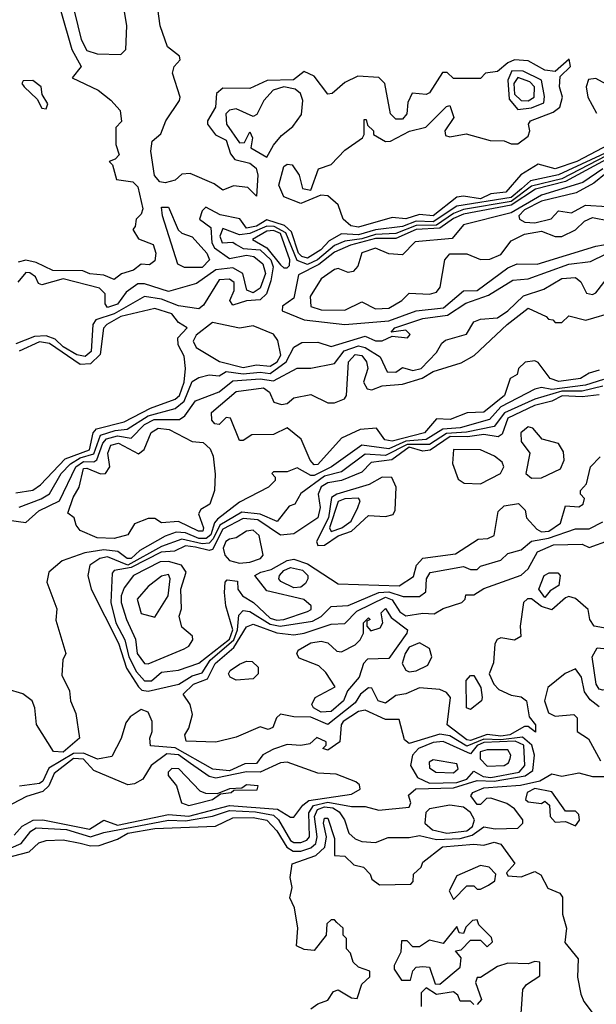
# Model space of a CAD drawing. Extents: x 2889633 to 3052318, y 540750 to 918690.
# Tile 72 of 256: x 3032217 to 3033916, y 568801 to 571703. Entities that reach past the tile are written whole.
import ezdxf

# ---------------------------------------------------------------- set-up
doc = ezdxf.new("R2010")
doc.units = 0

msp = doc.modelspace()

# ---------------------------------------------------------------- linework, layer by layer
at = {"layer": '0CON02XD'}
for points in [[(3032515, 571600), (3032530, 571615), (3032532.5, 571685), (3032522.5, 571745), (3032540, 571775), (3032540, 571795), (3032555, 571800), (3032585, 571782.5), (3032596, 571795), (3032585, 571821.2), (3032556.7, 571836.7), (3032536.7, 571885), (3032513, 571913), (3032485, 571927.5), (3032465, 571930), (3032415, 571907.5), (3032405, 571890), (3032382.7, 571807.3), (3032378, 571725), (3032397.5, 571645), (3032415, 571612), (3032445, 571602.5), (3032515, 571600)], [(3033953.8, 571335), (3033858.8, 571285), (3033795, 571263.1), (3033745, 571277.5), (3033694.2, 571245.8), (3033650, 571195), (3033605, 571189.2), (3033575, 571174.6), (3033525, 571182.9), (3033505, 571180), (3033435, 571124.5), (3033395, 571128.6), (3033355, 571116), (3033315, 571120), (3033215, 571091.2), (3033192.5, 571095), (3033170, 571115), (3033155, 571157.5), (3033125, 571183.8), (3033103.8, 571186.2), (3033045, 571161.2), (3032995, 571181.2), (3032980, 571215), (3032995, 571270), (3033005, 571277.5), (3033020, 571275), (3033040, 571245), (3033050, 571205), (3033075, 571200), (3033097, 571263), (3033135, 571276.2), (3033175, 571318.8), (3033227.5, 571355), (3033232.5, 571365), (3033231.7, 571408.3), (3033238.3, 571408.3), (3033241.7, 571391.7), (3033260, 571375), (3033260, 571365), (3033295, 571343.8), (3033310, 571345), (3033366.1, 571373.9), (3033414.1, 571385.9), (3033475, 571447.5), (3033485, 571450), (3033496.7, 571415), (3033470, 571375), (3033471.7, 571361.7), (3033485, 571357.5), (3033533, 571367), (3033603, 571347), (3033645, 571346.2), (3033665, 571337.5), (3033685, 571337.5), (3033715, 571360), (3033720, 571375), (3033716.7, 571395), (3033722.5, 571405), (3033789.5, 571430.5), (3033808.8, 571445), (3033816.7, 571475), (3033807.5, 571505), (3033810, 571535), (3033840, 571565), (3033836.4, 571586.4), (3033795, 571550), (3033765, 571554), (3033715, 571581.2), (3033675, 571584.2), (3033655, 571576), (3033625, 571550), (3033590, 571545), (3033575, 571530), (3033495, 571530), (3033477, 571547), (3033463, 571547), (3033425, 571487.5), (3033415, 571482.5), (3033373.6, 571486.4), (3033360.7, 571459.3), (3033357.5, 571425), (3033345, 571410), (3033325, 571410), (3033310, 571425), (3033292.5, 571515), (3033275, 571532.5), (3033213.6, 571536.4), (3033175, 571517.5), (3033137.5, 571485), (3033125, 571483.8), (3033085, 571536.7), (3033055, 571550), (3033024.2, 571525.8), (3032946, 571524), (3032895, 571500), (3032815, 571501.2), (3032796.7, 571485), (3032793.8, 571445), (3032770, 571405), (3032770, 571395), (3032793.6, 571363.6), (3032825, 571347.5), (3032838, 571308), (3032850.7, 571290.7), (3032895, 571280), (3032913.3, 571265), (3032918.8, 571245), (3032915, 571182.5), (3032888.8, 571208.8), (3032847, 571213), (3032815, 571200), (3032789.5, 571219.5), (3032719.3, 571249.3), (3032695, 571247.5), (3032675, 571230), (3032645, 571222.5), (3032630, 571225), (3032613.9, 571243.9), (3032603.3, 571315), (3032607.5, 571345), (3032633, 571367), (3032647.5, 571405), (3032687.5, 571465), (3032690, 571475), (3032667.5, 571545), (3032672, 571565), (3032690, 571585), (3032687.5, 571595), (3032652.7, 571622.7), (3032631.1, 571685), (3032624.3, 571735)], [(3032337.7, 571727.7), (3032370, 571615), (3032397.5, 571565), (3032371.7, 571531.7), (3032447.5, 571495), (3032485, 571466.2), (3032513.3, 571435), (3032517, 571403), (3032500, 571385), (3032500, 571335), (3032510, 571305), (3032498.3, 571291.7), (3032480, 571285), (3032490, 571275), (3032501.7, 571231.7), (3032550, 571225), (3032565, 571210), (3032580, 571145), (3032575, 571130), (3032560, 571115), (3032557, 571093), (3032550, 571085), (3032567, 571057), (3032610.5, 571040.5), (3032618, 571015), (3032615, 570992.5), (3032599.3, 570980.7), (3032575, 570982.5), (3032552.5, 570965), (3032516.4, 570953.6), (3032495, 570937.5), (3032465, 570950), (3032423.9, 570953.9), (3032403, 570963), (3032313.9, 570963.9), (3032265, 570987.5), (3032235, 570993.8), (3032211.7, 570988.3)], [(3033685, 571438), (3033725, 571442.9), (3033761.7, 571458.3), (3033763.9, 571476.1), (3033754.5, 571524.5), (3033700.9, 571550.9), (3033667.5, 571552.5), (3033655.5, 571525), (3033659.1, 571469.1), (3033685, 571438)], [(3033715, 571463.3), (3033732.9, 571475), (3033734.4, 571505), (3033720.2, 571520.2), (3033685, 571532.9), (3033672.7, 571515), (3033675, 571483.8), (3033694.6, 571464.6), (3033715, 571463.3)], [(3033945, 571513.3), (3033915, 571530), (3033893, 571527), (3033886.2, 571505), (3033891.2, 571475), (3033917, 571427)], [(3032295, 571440), (3032300, 571455), (3032282.5, 571482.5), (3032280, 571505), (3032255, 571523.8), (3032227, 571523), (3032223.3, 571515), (3032230, 571505), (3032268.3, 571468.3), (3032281.7, 571441.7), (3032295, 571440)], [(3032945, 571297.5), (3032965, 571333.3), (3032988.3, 571361.7), (3033021.7, 571388.3), (3033046.9, 571423.1), (3033050.8, 571465), (3033044, 571485), (3033028.3, 571498.3), (3032995, 571505.5), (3032963.8, 571495), (3032936, 571465), (3032916.1, 571423.9), (3032905, 571417.5), (3032855, 571440), (3032835, 571436.2), (3032824.2, 571425), (3032826, 571395), (3032865, 571340), (3032879.3, 571340.7), (3032895, 571372.5), (3032903.3, 571355), (3032897.5, 571325), (3032945, 571297.5)], [(3033995, 571334.2), (3033805, 571245.5), (3033721.9, 571228.1), (3033695.8, 571204.3), (3033665, 571179.2), (3033505, 571153.5), (3033435, 571107.5), (3033385, 571108.9), (3033345, 571093.1), (3033265, 571083.2), (3033215, 571068.5), (3033165, 571071.4), (3033128.9, 571051.1), (3033103.8, 571025), (3033065, 571000), (3033048, 571005), (3033038.9, 571015), (3033018, 571078), (3032996.9, 571096.8), (3032945, 571113.1), (3032915, 571094.6), (3032885, 571088.6), (3032865.7, 571115.7), (3032807.9, 571127.9), (3032765, 571150), (3032755, 571140), (3032746.7, 571115), (3032780.3, 571090.3), (3032783.1, 571045), (3032790.6, 571030.6), (3032835, 570998.8), (3032885, 571008.9), (3032906.7, 571005), (3032933, 570983), (3032941.1, 570955), (3032925, 570911.2), (3032905, 570898), (3032886, 570906), (3032874.5, 570954.5), (3032845, 570972), (3032795, 570965.8), (3032737.5, 570925), (3032655, 570902), (3032585, 570924), (3032565, 570924), (3032530.3, 570899.6), (3032505, 570864.2), (3032475, 570854.2), (3032468.8, 570865), (3032468.8, 570895), (3032451.7, 570911.7), (3032345, 570938.9), (3032281.7, 570921.7), (3032272.5, 570925), (3032263.3, 570945), (3032246.8, 570956.8), (3032235, 570957.5), (3032210.7, 570929.3)], [(3033945, 571302), (3033815, 571234.1), (3033725, 571212.3), (3033665, 571167), (3033525, 571143.2), (3033495, 571131.5), (3033445, 571097.2), (3033385, 571096.5), (3033325, 571073.1), (3033265, 571069.7), (3033225, 571057.1), (3033175, 571050.5), (3033145, 571037.5), (3033094.3, 570995), (3033065, 570981.5), (3033035, 570992.9), (3033000.9, 571075), (3032966.3, 571093.7), (3032945, 571094), (3032895, 571072.5), (3032865, 571068.6), (3032815, 571087.5), (3032806.2, 571065), (3032813.8, 571045), (3032845, 571047.5), (3032855, 571040), (3032875, 571028.9), (3032925, 571024.5), (3032957.1, 570995), (3032963.3, 570975), (3032957, 570933), (3032944.3, 570895), (3032925, 570876.9), (3032885, 570874.3), (3032845, 570862), (3032836.2, 570875), (3032849.2, 570905), (3032848.6, 570928.6), (3032835, 570938), (3032805, 570936), (3032758.8, 570861.2), (3032745, 570850.8), (3032685, 570859.2), (3032635, 570879.4), (3032585, 570887.5), (3032495, 570836.4), (3032441.4, 570818.6), (3032432.5, 570805), (3032427.1, 570725), (3032410, 570710), (3032385, 570715.5), (3032345, 570738.9), (3032321.1, 570761.1), (3032295, 570771.5), (3032260.6, 570769.4), (3032205, 570747.5)], [(3033945, 571291.2), (3033825, 571225.9), (3033736.7, 571203.3), (3033665, 571156.3), (3033525, 571129.7), (3033495, 571116.8), (3033455, 571088.4), (3033385, 571084.6), (3033325, 571057.7), (3033265, 571057.7), (3033191.5, 571038.5), (3033145, 571017.5), (3033098.2, 570981.8), (3033038.6, 570951.4), (3033025, 570882.5), (3032991.7, 570858.3), (3032990, 570845), (3033055, 570818.6), (3033175, 570804.3)], [(3033935, 571263.8), (3033877, 571223), (3033755, 571185.4), (3033665, 571133.6), (3033525, 571098.1), (3033491.7, 571058.3), (3033382, 571048), (3033345, 571010), (3033305, 571012.5), (3033265, 571029.5), (3033225, 571015.6), (3033213.6, 570976.4), (3033199.3, 570960.7), (3033185, 570957.5), (3033155, 570970), (3033145, 570966.2), (3033105, 570938.8), (3033073.1, 570886.8), (3033075, 570858), (3033105, 570847.8), (3033175, 570846.7)], [(3033735, 571104.4), (3033783.6, 571116.4), (3033805, 571140), (3033843.6, 571133.6), (3033884.1, 571155.9), (3033948.1, 571151.9), (3033990, 571190), (3034000, 571215), (3033983.8, 571235), (3033955, 571251.4), (3033945, 571250.6), (3033909.2, 571220.8), (3033857.1, 571192.9), (3033755, 571168.5), (3033705, 571142.9), (3033688, 571125), (3033690, 571115), (3033705.8, 571105.8), (3033735, 571104.4)], [(3032755, 570972.5), (3032702.7, 570972.7), (3032682.7, 570982.7), (3032637.5, 571125), (3032635, 571150), (3032655, 571150), (3032684, 571084), (3032694.1, 571074.1), (3032725, 571063.3), (3032768, 571015), (3032776, 570995), (3032755, 570972.5)], [(3033175, 570846.7), (3033225, 570871.2), (3033265, 570850.8), (3033305, 570853.1), (3033343.3, 570875), (3033365, 570896.7), (3033425, 570893.8), (3033445, 570900), (3033456, 570915), (3033470, 570995), (3033485, 571012.5), (3033535, 571013.3), (3033575, 570996), (3033602.7, 570997.3), (3033635, 571010.8), (3033665, 571051.2), (3033705, 571071.2), (3033755, 571080), (3033795, 571064), (3033815, 571064), (3033855, 571084), (3033881.2, 571108.8), (3033905, 571120), (3033955, 571110)], [(3033005, 570971.2), (3033012, 570978), (3033013.3, 570995), (3032985, 571072.5), (3032965, 571081.3), (3032945, 571080), (3032903.3, 571055), (3032945, 571030.4), (3032985, 570980), (3032995, 570971.2), (3033005, 570971.2)], [(3033175, 570804.3), (3033304.6, 570815.4), (3033385, 570844.4), (3033466.1, 570853.9), (3033525, 570903.8), (3033565, 570904.3), (3033655, 570971.4), (3033683.3, 570983.3), (3033742.3, 570982.3), (3033914.4, 571035.6), (3034005, 571051.1)], [(3032215, 570266.2), (3032279.7, 570290.3), (3032304.3, 570305.7), (3032339.2, 570365), (3032366, 570394), (3032395, 570411.3), (3032435, 570423.1), (3032455, 570478.1), (3032498.2, 570491.8), (3032533.5, 570496.5), (3032595, 570535.5), (3032675, 570557.1), (3032701.1, 570578.9), (3032725, 570636.7), (3032745, 570648.8), (3032775, 570656), (3032805, 570653.3), (3032825, 570665.7), (3032875, 570658.8), (3032925, 570664.5), (3032955, 570660), (3033002.5, 570695), (3033025, 570737.5), (3033048.3, 570751.7), (3033095, 570752.5), (3033135, 570740), (3033235, 570770), (3033265, 570756.7), (3033285, 570756.7), (3033315, 570770), (3033360, 570765), (3033367.5, 570775), (3033355, 570787.5), (3033311.7, 570781.7), (3033322.5, 570795), (3033405, 570822), (3033477.5, 570832.5), (3033532.1, 570867.9), (3033598.6, 570891.4), (3033670, 570935), (3033715, 570938.8), (3033835, 570982.5), (3033899.3, 570990.7), (3033945, 571013.3)], [(3032185, 570227.5), (3032235, 570221.2), (3032273.3, 570255), (3032333.8, 570285), (3032381.9, 570385), (3032405, 570400.8), (3032435, 570399.4), (3032443.9, 570406.1), (3032461.5, 570455), (3032472.2, 570467.8), (3032505, 570476.9), (3032545, 570469.2), (3032585, 570510), (3032613.3, 570525), (3032687.5, 570525), (3032703.3, 570535), (3032735, 570580), (3032805, 570605.7), (3032845, 570638.6), (3032925, 570644.5), (3032965, 570638.6), (3033035, 570676.2), (3033075, 570676.2), (3033145, 570690), (3033173.1, 570726.8), (3033215, 570741.5), (3033235, 570737.1), (3033279.3, 570709.3), (3033300, 570665), (3033325, 570663.8), (3033345, 570677.5), (3033375, 570668.8), (3033400, 570675), (3033445, 570722.5), (3033460.5, 570749.5), (3033472, 570758), (3033533.8, 570776.2), (3033555, 570812), (3033575, 570820), (3033625, 570824.2), (3033655.5, 570844.5), (3033701.3, 570888.7), (3033761.7, 570908.3), (3033815, 570940), (3033855, 570943.3), (3033870.7, 570930.7), (3033887, 570897), (3033905, 570892.5), (3033915, 570897.5), (3033955, 570950)], [(3032205, 570308.8), (3032255, 570316.2), (3032278.3, 570331.7), (3032350.9, 570409.1), (3032422.5, 570435), (3032432.9, 570485), (3032443.4, 570496.6), (3032525, 570518.1), (3032602.1, 570557.9), (3032675, 570584.3), (3032688.1, 570595), (3032701.2, 570635), (3032705.7, 570675), (3032701.2, 570711.2), (3032683.3, 570745), (3032682.5, 570765), (3032710, 570795), (3032685, 570810), (3032665, 570835.8), (3032615, 570852), (3032515, 570828.2), (3032474, 570805), (3032463.9, 570793.9), (3032454.3, 570715.7), (3032425, 570688.6), (3032395, 570686.9), (3032305, 570748.5), (3032275, 570753.3), (3032215, 570725.5)], [(3033085, 570391.2), (3033072.5, 570405), (3033046.5, 570466.5), (3033005, 570500), (3032965, 570480), (3032900.7, 570479.3), (3032875, 570462.5), (3032865, 570462.5), (3032838.3, 570528.3), (3032825, 570530), (3032805, 570510), (3032791.7, 570511.7), (3032783, 570523), (3032782.5, 570545), (3032855, 570606.7), (3032935, 570618), (3032953.3, 570605), (3032966.1, 570576.1), (3032988.3, 570568.3), (3033005, 570572), (3033025, 570588.8), (3033075, 570598), (3033125, 570574), (3033145, 570574), (3033174.1, 570585.9), (3033180, 570595), (3033186.2, 570695), (3033205, 570715.8), (3033225, 570713.3), (3033238.8, 570695), (3033243.3, 570675), (3033230, 570635), (3033241.2, 570615), (3033255, 570611.9), (3033285, 570624.2), (3033345, 570628.8), (3033403.2, 570646.8), (3033435, 570666), (3033518.3, 570691.7), (3033556.4, 570713.6), (3033653.3, 570805), (3033715, 570852.5), (3033768.3, 570828.3), (3033775, 570820), (3033788.3, 570818.3), (3033795, 570810), (3033815, 570810), (3033835, 570830), (3033885, 570817.5), (3033973, 570843)], [(3032875, 570677.8), (3032915, 570685.5), (3032955, 570682.2), (3032975.6, 570695), (3032986.3, 570713.7), (3032977.9, 570757.9), (3032965, 570776), (3032905, 570800.8), (3032865, 570793.5), (3032785, 570810), (3032737, 570773), (3032727.5, 570755), (3032737, 570737), (3032805.7, 570695.7), (3032875, 570677.8)], [(3033925, 570670), (3033895, 570661.2), (3033870, 570645), (3033806.1, 570636.1), (3033780, 570645), (3033745, 570692.5), (3033735, 570697.5), (3033706.2, 570693.8), (3033686.7, 570675), (3033683, 570657), (3033662.5, 570645), (3033646, 570595), (3033585, 570546.2), (3033535.8, 570544.2), (3033485.9, 570524.1), (3033445, 570526.2), (3033410, 570485), (3033315, 570460.6), (3033293.3, 570465), (3033268.8, 570498.8), (3033220, 570495), (3033165, 570470), (3033095, 570392), (3033085, 570391.2)], [(3033937.4, 570642.6), (3033884.6, 570625.4), (3033785, 570612.9), (3033755, 570619.2), (3033735, 570614.2), (3033635, 570561.9), (3033601.2, 570525), (3033515, 570500.5), (3033463.6, 570496.4), (3033415, 570465.5), (3033355, 570460.5), (3033305, 570438.2), (3033225, 570449.2), (3033136.2, 570385), (3033085, 570359.4), (3033075, 570359.2), (3033035, 570382.5), (3033005, 570370), (3032965, 570370), (3032960, 570365), (3032970, 570355), (3032970, 570345), (3032950, 570325), (3032865, 570281.2), (3032799.6, 570230.4), (3032790.4, 570219.6), (3032779.6, 570185), (3032766.3, 570173.6), (3032745, 570173.9), (3032705, 570190.9), (3032677.6, 570192.4), (3032645, 570180.8), (3032571.1, 570138.9), (3032545, 570114.5), (3032533.8, 570115), (3032505.6, 570135.6), (3032465, 570140), (3032408.8, 570131.2), (3032341.7, 570108.3), (3032302.5, 570075), (3032296.7, 570045), (3032326.4, 569966.4), (3032323.6, 569933.6), (3032352.5, 569835), (3032343.6, 569816.4), (3032340.7, 569770.7), (3032363.3, 569725), (3032366.7, 569695), (3032381.7, 569658.3)], [(3033935, 570622.5), (3033875, 570608.2), (3033815, 570607.7), (3033735.4, 570584.6), (3033645.4, 570544.6), (3033615, 570504.3), (3033533.2, 570486.8), (3033475, 570483.5), (3033425, 570451.2), (3033358.8, 570451.2), (3033295, 570418.2), (3033235, 570422.5), (3033165, 570370.8), (3033115, 570357.3), (3033045, 570306.7), (3033027.5, 570275), (3033010.7, 570269.3), (3032976, 570224), (3032925.7, 570245.7), (3032871.4, 570251.4), (3032806.8, 570213.2), (3032787.3, 570172.7), (3032775, 570160.4), (3032755, 570158.2), (3032695, 570172.2), (3032635, 570150), (3032535.6, 570095.5), (3032475, 570120), (3032453.3, 570115), (3032423.3, 570095), (3032417.5, 570065), (3032427.5, 570025), (3032507.5, 569865), (3032531.9, 569791.9), (3032566.5, 569736.5), (3032577, 569727), (3032595, 569724)], [(3033925, 570596.9), (3033875, 570591.5), (3033815.5, 570594.5), (3033785, 570578.5), (3033734.1, 570565.9), (3033655, 570528.9), (3033638.3, 570481.7), (3033626.9, 570473.1), (3033585, 570480), (3033536.6, 570473.4), (3033485.3, 570474.8), (3033426.2, 570433.8), (3033405, 570431.5), (3033365, 570442.9), (3033314, 570406), (3033252.5, 570397.5), (3033225, 570369.2), (3033165.4, 570344.6), (3033125, 570338.1), (3033105, 570325.7), (3033096.5, 570305), (3033101.9, 570265), (3033095.7, 570235), (3033025, 570188), (3032985, 570184), (3032918.4, 570228.4), (3032875, 570232.9), (3032815, 570201.5), (3032785, 570141.2), (3032775, 570138.6), (3032735, 570148.5), (3032705, 570151.9), (3032673.3, 570136.7), (3032633.5, 570133.5), (3032545, 570088.2), (3032495, 570080), (3032488.8, 570071.2), (3032485.4, 569985), (3032500.4, 569925), (3032526.1, 569875), (3032538.5, 569825), (3032560.7, 569780.7), (3032584.6, 569754.6), (3032605, 569754.3)], [(3032495, 570173.8), (3032445, 570176.2), (3032395, 570197.5), (3032383, 570213), (3032377.5, 570235), (3032358.3, 570248.3), (3032374, 570295), (3032392, 570325), (3032405, 570380), (3032415, 570381.4), (3032455, 570364), (3032470, 570365), (3032482.5, 570385), (3032476.7, 570425), (3032485, 570448.8), (3032507.5, 570455), (3032567, 570423), (3032583.6, 570436.4), (3032604.2, 570485.8), (3032625, 570498.8), (3032657.5, 570495), (3032725, 570460), (3032757, 570457), (3032778.3, 570438.3), (3032786.7, 570416.7), (3032793, 570363), (3032791.2, 570315), (3032777.5, 570275), (3032750.7, 570259.3), (3032743.6, 570246.4), (3032758.8, 570205), (3032756.2, 570195), (3032743.3, 570195), (3032685, 570223.8), (3032635, 570220), (3032615, 570232.5), (3032595, 570232.5), (3032555, 570217.5), (3032535.8, 570184.2), (3032495, 570173.8)], [(3033725, 570351.4), (3033755, 570352.2), (3033810.3, 570379.6), (3033822, 570405), (3033819.7, 570429.6), (3033805, 570454), (3033756.4, 570466.4), (3033729.3, 570499.3), (3033715, 570502.5), (3033693.8, 570485), (3033695, 570460), (3033720, 570425), (3033708.8, 570365), (3033725, 570351.4)], [(3033575, 570334.5), (3033634.3, 570365.7), (3033643.8, 570385), (3033638.8, 570398.8), (3033616.4, 570416.4), (3033575, 570435.5), (3033495, 570436.2), (3033492.5, 570395), (3033508.7, 570348.7), (3033526.9, 570336.9), (3033575, 570334.5)], [(3032605, 569754.3), (3032635, 569780), (3032685, 569786), (3032745, 569806.9), (3032835, 569877.5), (3032844.6, 569905), (3032824.2, 569975), (3032820, 570015), (3032822.5, 570045), (3032828.3, 570051.7), (3032858.3, 570048.3), (3032860, 570025), (3032873.8, 570005), (3032905.6, 569985.6), (3032955, 569939.5), (3032975, 569932.7), (3032995, 569935.5), (3033065, 569958.8), (3033075.6, 569964.4), (3033076.2, 569975), (3033053.9, 569993.9), (3032945, 570020), (3032910, 570065), (3032927.5, 570075), (3032957.6, 570082.4), (3033005, 570109.5), (3033025, 570113.3), (3033065, 570099.4), (3033155, 570040), (3033335, 570034.3), (3033377.7, 570062.3), (3033386.7, 570095), (3033405, 570116.2), (3033501.7, 570128.3), (3033568.3, 570171.7), (3033596.4, 570173.6), (3033615, 570182.5), (3033627, 570253), (3033645, 570270), (3033687, 570277), (3033707, 570257), (3033710, 570235), (3033741.3, 570201.3), (3033755, 570193.1), (3033776.7, 570195), (3033810.9, 570219.1), (3033825, 570270), (3033865, 570267.5), (3033877.5, 570275), (3033881.7, 570291.7), (3033870, 570305), (3033870, 570315), (3033887.5, 570335), (3033898.8, 570385), (3033927.5, 570415)], [(3033095, 570153.3), (3033115, 570154), (3033155, 570181.5), (3033195, 570195.6), (3033245, 570242), (3033295, 570238.8), (3033317.5, 570245), (3033323, 570257), (3033326, 570325), (3033313.9, 570353.9), (3033285, 570354.2), (3033247.1, 570332.9), (3033151.2, 570305), (3033135.7, 570295), (3033127.1, 570235), (3033091.2, 570165), (3033095, 570153.3)], [(3033135, 570194.3), (3033166.2, 570205), (3033193.8, 570225), (3033213.8, 570265), (3033220, 570285), (3033215, 570292.5), (3033175, 570290.6), (3033155, 570283.3), (3033130, 570205), (3033135, 570194.3)], [(3032595, 569724), (3032685.5, 569744.5), (3032725, 569769.2), (3032755, 569777.5), (3032777.8, 569815), (3032848.2, 569875), (3032858.9, 569905), (3032862.5, 569947.5), (3032875, 569961.2), (3032895, 569958.6), (3032955, 569920.9), (3032984.6, 569915.4), (3033079.3, 569930.7), (3033105, 569944), (3033135, 569973.3), (3033185, 569976.2), (3033275.4, 570014.6), (3033305, 570017.1), (3033346.7, 570003.3), (3033395, 570002.5), (3033413.6, 570016.4), (3033416, 570055), (3033426.1, 570073.9), (3033525, 570091.2), (3033545, 570082.5), (3033565, 570082.5), (3033575, 570092.5), (3033635, 570110), (3033655, 570130), (3033695, 570140), (3033725, 570166.2), (3033775, 570174.5), (3033855, 570202), (3033895, 570202), (3033935, 570222.5)], [(3032865, 570101.2), (3032895, 570104.6), (3032926.7, 570115), (3032934, 570125), (3032923, 570183), (3032905, 570198.6), (3032885, 570195.7), (3032854.3, 570175.7), (3032835, 570171.9), (3032824.5, 570165), (3032816.4, 570145), (3032820.9, 570125), (3032835, 570109.5), (3032865, 570101.2)], [(3033948.3, 569908.3), (3033910, 569915), (3033897.5, 569935), (3033892.5, 569965), (3033855, 569996.7), (3033835, 570003.3), (3033825, 569998.8), (3033785, 569964), (3033755, 569973.1), (3033725, 569996), (3033713.9, 569996.1), (3033702, 569985), (3033691.4, 569915), (3033693.3, 569885), (3033675, 569874), (3033635, 569881.2), (3033623.6, 569876.4), (3033617, 569863), (3033613, 569807), (3033600, 569775), (3033613.8, 569745), (3033629.3, 569729.3), (3033665, 569712.5), (3033695, 569707.5), (3033710, 569695), (3033718.3, 569648.3), (3033737.5, 569625), (3033737, 569603), (3033715, 569620), (3033705, 569620), (3033661.2, 569595), (3033635, 569590.8), (3033595, 569596.4), (3033545, 569578.2), (3033535, 569580.5), (3033476.7, 569625), (3033486.2, 569705), (3033475, 569720), (3033455, 569728.8), (3033395, 569733.3), (3033355, 569716.2), (3033325, 569711.2), (3033295, 569688.8), (3033273.3, 569695), (3033255, 569732.5), (3033245, 569733.8), (3033221.2, 569715), (3033205, 569690), (3033125, 569626), (3033075, 569646.9), (3033025, 569648), (3032985, 569656.2), (3032973.8, 569645), (3032963, 569617), (3032949.3, 569610.7), (3032925, 569618.8), (3032855, 569588.8), (3032795, 569573.8), (3032707, 569577), (3032703.3, 569595), (3032715.6, 569614.4), (3032725.7, 569655), (3032719.2, 569685), (3032698.8, 569715), (3032728.8, 569745), (3032770, 569760), (3032793.1, 569805), (3032847.7, 569852.3), (3032885, 569913.8), (3032905, 569921.2), (3032974.3, 569895.7), (3033025, 569890), (3033055.6, 569894.4), (3033135, 569921.2), (3033175, 569923.3), (3033210.6, 569959.4), (3033295, 570000.5), (3033315, 569992.9), (3033337.6, 569957.6), (3033355, 569945.8), (3033405, 569954.2), (3033438.3, 569951.7), (3033465, 569967.5), (3033520, 569985), (3033530, 569995), (3033531.7, 570008.3), (3033555, 570007.5), (3033585, 570026.2), (3033695, 570066), (3033715.8, 570084.2), (3033743.3, 570135), (3033790, 570155), (3033875, 570157.5), (3033895, 570147.5), (3033955, 570168.8)], [(3032595, 569804.4), (3032701.2, 569848.8), (3032715, 569856.7), (3032726.7, 569875), (3032726, 569886), (3032695, 569912.5), (3032686.7, 569945), (3032693.6, 569966.4), (3032691.4, 570025), (3032707.5, 570075), (3032693.3, 570095), (3032655, 570106.2), (3032631.2, 570105), (3032552.5, 570065), (3032525, 570028), (3032515.6, 570005), (3032515.7, 569985), (3032531.9, 569935), (3032557.6, 569877.6), (3032563.2, 569835), (3032585, 569805.6), (3032595, 569804.4)], [(3033025, 570028.1), (3032986.7, 570046.7), (3032980, 570055), (3032982.5, 570065), (3032995, 570079.2), (3033015, 570088.6), (3033050.3, 570080.3), (3033065.8, 570065), (3033065.8, 570055), (3033059.1, 570040.9), (3033045, 570030.6), (3033025, 570028.1)], [(3032615, 569942.5), (3032654, 570005), (3032660, 570055), (3032655, 570067.5), (3032635, 570062.5), (3032595, 570032.5), (3032562.5, 569995), (3032575, 569952.5), (3032615, 569942.5)], [(3033765, 570000), (3033746.7, 570025), (3033762.5, 570065), (3033777, 570073), (3033802.5, 570072.5), (3033810, 570065), (3033806.2, 570035), (3033780.5, 570019.5), (3033765, 570000)], [(3033105, 569662.5), (3033082.5, 569675), (3033077.5, 569685), (3033087.5, 569705), (3033147, 569737), (3033119.3, 569779.3), (3033098.8, 569798.8), (3033040.8, 569820.8), (3033033.9, 569833.9), (3033037.5, 569845), (3033075, 569866), (3033105, 569871.2), (3033125, 569866.7), (3033151.7, 569841.7), (3033165, 569840), (3033205, 569860), (3033220, 569875), (3033230, 569895), (3033230, 569925), (3033245, 569940), (3033250, 569935), (3033240, 569930), (3033240, 569915), (3033251.7, 569901.7), (3033279.3, 569910.7), (3033286.7, 569925), (3033282.5, 569955), (3033295, 569967.5), (3033311.2, 569941.2), (3033360, 569905), (3033357.5, 569895), (3033305, 569820), (3033241.7, 569818.3), (3033230, 569805), (3033217.5, 569765), (3033182.5, 569725), (3033171.2, 569695), (3033135, 569664.3), (3033105, 569662.5)], [(3033365, 569781.2), (3033385, 569783.8), (3033419.2, 569800.8), (3033431.2, 569825), (3033425, 569850), (3033395, 569866.2), (3033365, 569853.8), (3033352.5, 569835), (3033344, 569805), (3033355, 569786.2), (3033365, 569781.2)], [(3033935, 569726.7), (3033925, 569730), (3033916.2, 569745), (3033903.8, 569825), (3033918.3, 569851.7), (3033948.3, 569848.3), (3033978.6, 569795), (3033987.1, 569752.9), (3033979.5, 569740.5), (3033965, 569733.8), (3033935, 569726.7)], [(3032855, 569756.7), (3032837.5, 569765), (3032832.5, 569775), (3032837.5, 569785), (3032865, 569803.3), (3032885, 569812.5), (3032901.7, 569811.7), (3032920, 569795), (3032920, 569775), (3032905, 569760), (3032855, 569756.7)], [(3033925, 569677.5), (3033898, 569698), (3033881.7, 569721.7), (3033872.5, 569765), (3033855, 569790), (3033824, 569776), (3033773.3, 569735), (3033763.3, 569695), (3033775, 569660), (3033795, 569650), (3033850, 569655), (3033860, 569645), (3033860, 569605), (3033893, 569583), (3033928.3, 569518.3)], [(3033545, 569670), (3033533.3, 569675), (3033532.5, 569755), (3033545, 569770), (3033555, 569770), (3033576, 569735), (3033580, 569705), (3033577.5, 569695), (3033545, 569670)], [(3032381.7, 569658.3), (3032392.5, 569585), (3032345, 569544.2), (3032316.4, 569546.4), (3032266.1, 569626.1), (3032261.2, 569675), (3032253.3, 569695), (3032225.9, 569715.9), (3032179.5, 569729.5)], [(3032145, 569242.7), (3032221.2, 569275), (3032249.1, 569310.9), (3032265, 569320.8), (3032355, 569316.2), (3032425, 569294.5), (3032465, 569307.1), (3032655, 569343.6), (3032705, 569341.5), (3032784.6, 569355.4), (3032835, 569372.1), (3032911.4, 569368.6), (3032965, 569358.9), (3032979.4, 569345), (3033015, 569284.2), (3033025, 569277.5), (3033045, 569277.5), (3033063.3, 569285), (3033070.8, 569295), (3033069.1, 569365), (3033083, 569387), (3033125, 569396.7), (3033194.3, 569384.3), (3033235, 569383.8), (3033275, 569373.3), (3033365, 569382.5), (3033370, 569395), (3033363, 569417), (3033383.9, 569436.1), (3033495, 569439.2), (3033565, 569461.1), (3033615, 569458.8), (3033706.1, 569473.9), (3033729.5, 569490.5), (3033734.2, 569535), (3033726, 569565), (3033698.8, 569588.8), (3033635, 569580.9), (3033585, 569582.7), (3033535, 569561.8), (3033485, 569592.5), (3033455, 569596.7), (3033365, 569570), (3033350.5, 569580.5), (3033335, 569640), (3033295, 569640), (3033235, 569668), (3033215, 569664), (3033170, 569635), (3033164.2, 569625), (3033160, 569575), (3033125, 569550), (3033110, 569555), (3033120, 569565), (3033120, 569575), (3033092.5, 569587.5), (3033071.7, 569568.3), (3033045, 569563.3), (3033005, 569566.7), (3032965, 569553.3), (3032933.6, 569536.4), (3032915, 569511.2), (3032880.3, 569509.6), (3032835, 569488.9), (3032786.4, 569493.6), (3032675, 569556.7), (3032602.5, 569562.5), (3032600, 569585), (3032607.5, 569605), (3032607.5, 569635), (3032595, 569662.5), (3032575, 569670), (3032542, 569648), (3032529.3, 569630.7), (3032515.9, 569584.1), (3032488.3, 569531.7), (3032446.4, 569523.6), (3032405, 569541.5), (3032375, 569540.4), (3032302.6, 569497.4), (3032285, 569458.8), (3032275, 569451.4), (3032215.9, 569444.1)], [(3033425, 569452.5), (3033505, 569454.7), (3033534.3, 569465), (3033555, 569488), (3033582.4, 569472.4), (3033605, 569469.2), (3033689.2, 569485), (3033705.6, 569505), (3033702.2, 569565), (3033676.8, 569576.8), (3033585, 569572.9), (3033565, 569564.1), (3033545, 569539.2), (3033465, 569575.5), (3033435, 569572.9), (3033392, 569555), (3033374.2, 569535), (3033368.6, 569505), (3033389.1, 569469.1), (3033425, 569452.5)], [(3032200.5, 569299.5), (3032224.4, 569325.6), (3032256.4, 569343.6), (3032285, 569344.5), (3032422.5, 569317.5), (3032465, 569343.8), (3032505, 569328.8), (3032655, 569360), (3032715, 569355.3), (3032835, 569386.7), (3032976.5, 569376.5), (3033015, 569352.5), (3033025, 569352.5), (3033051.7, 569388.3), (3033068.7, 569401.3), (3033195, 569420), (3033220, 569435), (3033218.3, 569448.3), (3033207, 569457), (3033149.3, 569479.3), (3033095, 569482), (3033005, 569514.3), (3032985, 569512.5), (3032925.3, 569484.7), (3032885, 569486.5), (3032795, 569467.3), (3032775, 569472.2), (3032720.5, 569510.5), (3032685, 569536.2), (3032650.8, 569539.2), (3032603.8, 569505), (3032580, 569465), (3032555, 569450.8), (3032535, 569448.1), (3032435, 569490), (3032405, 569523.5), (3032375, 569525.4), (3032318.3, 569481.7), (3032302.2, 569445), (3032285, 569428.1), (3032237, 569413), (3032155, 569371.2)], [(3033595, 569502.9), (3033645, 569504.4), (3033657.4, 569512.6), (3033662.5, 569525), (3033664.2, 569535), (3033655, 569550.8), (3033595, 569551.2), (3033574, 569545), (3033574.3, 569524.3), (3033595, 569502.9)], [(3033495, 569483.1), (3033509.2, 569495), (3033505, 569510), (3033435, 569521.2), (3033424, 569515), (3033425, 569497.5), (3033443.3, 569485), (3033495, 569483.1)], [(3032145.5, 569224.5), (3032245, 569250), (3032272.7, 569277.3), (3032295, 569283.8), (3032345, 569286.2), (3032395, 569275.8), (3032425, 569268), (3032450.7, 569269.3), (3032505, 569287.5), (3032535, 569305.5), (3032615, 569318.9), (3032793.9, 569326.1), (3032845, 569350.8), (3032905, 569351.9), (3032945, 569343.8), (3032975, 569312.5), (3033003.8, 569263.8), (3033022.8, 569252.8), (3033045, 569252.2), (3033075, 569261.9), (3033089.4, 569275), (3033093.5, 569295), (3033085.5, 569355), (3033094.7, 569375.3), (3033115, 569382.7), (3033139.6, 569379.6), (3033158.7, 569368.7), (3033173.8, 569345), (3033186.7, 569305), (3033205, 569288.8), (3033225, 569281.2), (3033265, 569278), (3033303, 569293), (3033365, 569292.5), (3033395, 569298.8), (3033445, 569286.7), (3033515, 569289.2), (3033550.4, 569299.6), (3033585, 569324), (3033617.7, 569317.7), (3033685, 569320), (3033700, 569335), (3033700, 569345), (3033675, 569377.5), (3033652.5, 569392.5), (3033605, 569408.8), (3033592.3, 569407.7), (3033575, 569390), (3033565, 569390), (3033546.7, 569415), (3033552.5, 569425), (3033585, 569439.2), (3033692.7, 569447.3), (3033750, 569460), (3033785, 569480), (3033815, 569473.3), (3033865, 569483.3), (3033905, 569472.5), (3033965, 569472.5)], [(3032715, 569386.7), (3032735, 569392), (3032785, 569404.2), (3032808.3, 569421.7), (3032840, 569425), (3032848.3, 569431.7), (3032916.4, 569433.6), (3032920, 569445), (3032885, 569448), (3032871.7, 569438.3), (3032835, 569436.2), (3032798.3, 569421.7), (3032765, 569422.5), (3032748.8, 569428.8), (3032686.2, 569495), (3032665, 569496), (3032654, 569485), (3032654, 569475), (3032678.8, 569445), (3032693.3, 569395), (3032715, 569386.7)], [(3033855, 569327.5), (3033866.4, 569343.6), (3033865, 569360), (3033855, 569370), (3033825, 569370), (3033785, 569427.5), (3033735, 569437.5), (3033712.5, 569425), (3033707.5, 569405), (3033715, 569397.5), (3033755, 569392.5), (3033765, 569400), (3033778.3, 569388.3), (3033780, 569355), (3033795, 569337.5), (3033825, 569340), (3033855, 569327.5)], [(3033475.7, 569305.7), (3033535, 569312.2), (3033551.4, 569325), (3033557.5, 569345), (3033545, 569366), (3033525, 569382), (3033485, 569387.5), (3033425, 569376.7), (3033413.8, 569366.2), (3033411.2, 569335), (3033433.3, 569315), (3033475.7, 569305.7)], [(3033075, 568787.5), (3033095, 568802.5), (3033125, 568813.3), (3033141.2, 568838.8), (3033155, 568843.8), (3033195, 568820), (3033211.7, 568818.3), (3033225, 568860), (3033248.3, 568881.7), (3033248.3, 568898.3), (3033215, 568910), (3033200, 568925), (3033191.7, 568951.7), (3033180, 568965), (3033180, 568995), (3033170, 569005), (3033170, 569025), (3033151.7, 569041.7), (3033145, 569050), (3033135, 569050), (3033121.7, 569038.3), (3033120, 569005), (3033085, 568960), (3033055, 568962.5), (3033033, 568973), (3033036.7, 569025), (3033026.7, 569085), (3033013.3, 569115), (3033020, 569145), (3033013.8, 569175), (3033020, 569215), (3033090, 569240), (3033116.2, 569263.8), (3033121.2, 569295), (3033112, 569335), (3033115, 569350), (3033125, 569350), (3033145, 569290), (3033145, 569240), (3033175, 569237.5), (3033201.7, 569211.7), (3033230, 569205), (3033250, 569185), (3033255, 569170), (3033277, 569153), (3033370, 569155), (3033376.7, 569163.3), (3033377.5, 569185), (3033400, 569205), (3033405, 569220), (3033462.5, 569265), (3033555, 569273.3), (3033585, 569270), (3033615, 569278.8), (3033635, 569273.3), (3033676.4, 569216.4), (3033651.7, 569188.3), (3033655, 569180), (3033695, 569176.7), (3033735, 569192.5), (3033753, 569183), (3033773.6, 569143.6), (3033808.3, 569128.3), (3033817, 569117), (3033817, 569067), (3033828.8, 569025), (3033823, 568983), (3033862.5, 568935), (3033861.2, 568881.2), (3033870.8, 568830.8), (3033879.5, 568809.5), (3033912.5, 568765)], [(3033495, 569110), (3033535, 569150), (3033555, 569150), (3033565, 569140), (3033575, 569140), (3033598.3, 569151.7), (3033617.5, 569165), (3033620, 569185), (3033600, 569205), (3033575, 569210), (3033505, 569180), (3033482.5, 569135), (3033495, 569110)], [(3033455, 568860), (3033515, 568910), (3033517.5, 568937.5), (3033501.7, 568958.3), (3033518.3, 568961.7), (3033545, 568990), (3033575, 568990), (3033595, 568970), (3033610, 568985), (3033607.5, 568997.5), (3033570, 569035), (3033565, 569050), (3033551.7, 569048.3), (3033531.7, 569028.3), (3033525, 569010), (3033511.7, 569011.7), (3033505, 569030), (3033465, 568980), (3033425, 568990), (3033395, 568970), (3033375, 568970), (3033358.3, 568988.3), (3033341.7, 568988.3), (3033340, 568955), (3033320, 568915), (3033320, 568905), (3033341.7, 568871.7), (3033368.3, 568871.7), (3033375, 568900), (3033385, 568910), (3033405, 568912.5), (3033425, 568910), (3033441.7, 568861.7), (3033455, 568860)], [(3033692.5, 568745), (3033700, 568845), (3033710.7, 568859.3), (3033750, 568885), (3033750, 568925), (3033735, 568927.5), (3033715, 568920), (3033655, 568922.5), (3033625, 568912.5), (3033575, 568880), (3033565, 568880), (3033560, 568865), (3033577.5, 568815), (3033565, 568800)], [(3033555, 568800), (3033545, 568810), (3033515, 568810), (3033508.3, 568828.3), (3033495, 568837.5), (3033445, 568830), (3033415, 568850), (3033400, 568835), (3033400, 568795)]]:
    msp.add_lwpolyline(points, dxfattribs=at)

doc.saveas('drawing.dxf')
